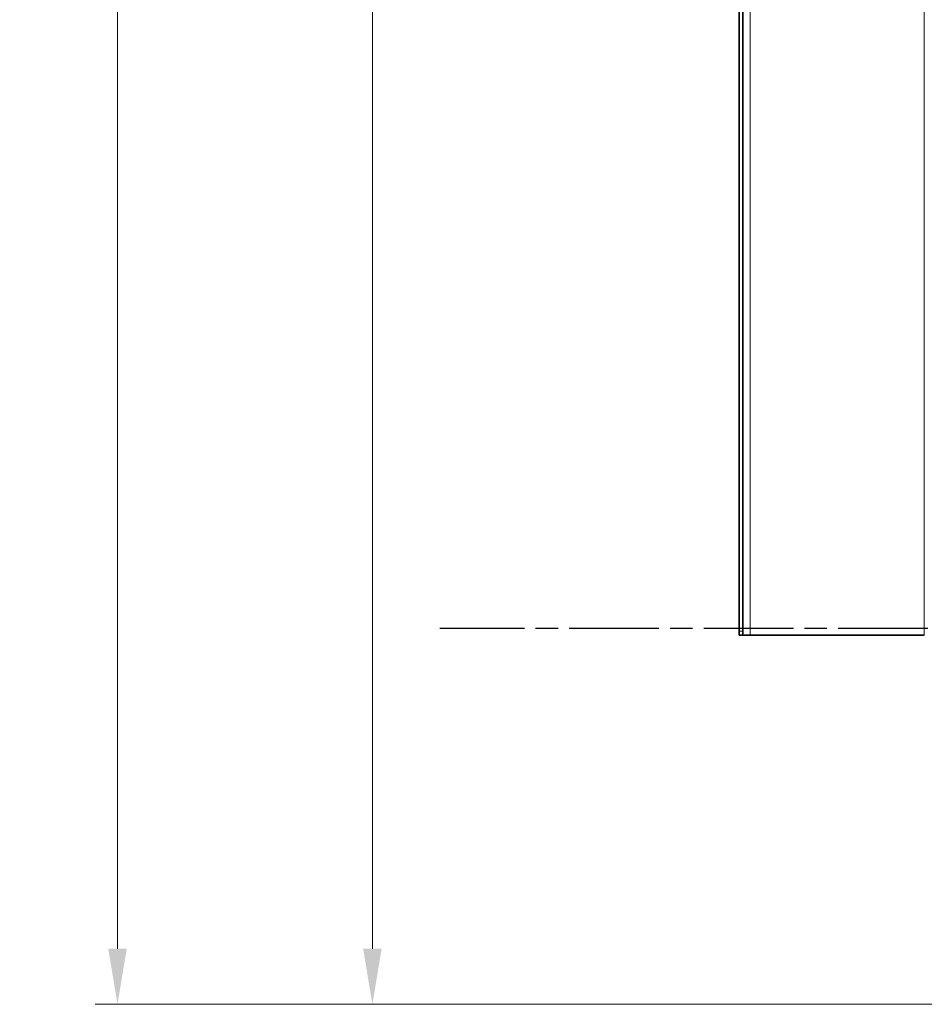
# Model space of a CAD drawing. Header units: millimetres. Extents: x 0 to 7128, y 0 to 5040.
# Tile 69 of 215: x 1084 to 1573, y 1258 to 1790. Entities that reach past the tile are written whole.
import ezdxf

# ---------------------------------------------------------------- set-up
doc = ezdxf.new("R2010")
doc.units = ezdxf.units.MM
doc.header["$LTSCALE"] = 12
doc.linetypes.add('CHAIN', pattern=[0.3543, 0.2362, -0.0295, 0.0591, -0.0295])
doc.linetypes.add('DOUBLE_DASH_CHAIN', pattern=[1.2403, 0.6614, -0.0827, 0.1654, -0.0827, 0.1654, -0.0827])
doc.layers.add('Piano di lavoro(ISO)', color=7, linetype='DOUBLE_DASH_CHAIN', lineweight=25)
doc.layers.add('Spigoli visibili(ISO)', color=7, linetype='Continuous', lineweight=35)
doc.layers.add('Quote(ISO)', color=7, linetype='Continuous', lineweight=25, true_color=0x80ff00)
doc.layers.add('Spigoli tangenti visibili(ISO)', color=7, linetype='Continuous', lineweight=15, true_color=0x00803f)
doc.styles.add('Corrente-BSI', font='arial.ttf')
doc.dimstyles.new('DEFAULT-ISO', dxfattribs={"dimscale": 12, "dimtxt": 3.5, "dimasz": 2.5, "dimexe": 1, "dimexo": 1, "dimgap": 0.762, "dimtad": 1, "dimtoh": 1, "dimrnd": 1e-08, "dimtxsty": 'Corrente-BSI', "dimcen": 0.09, "dimdle": 10, "dimclrd": 7, "dimclre": 7, "dimclrt": 7, "dimazin": 2, "dimtfac": 0.571429, "dimtmove": 0, "dimatfit": 3, "dimfxl": 1, "dimtolj": 1, "dimlwd": 5, "dimlwe": 5, "dimarcsym": 0})

# ---------------------------------------------------------------- blocks, each defined once
blk = doc.blocks.new('*D33')
at = {"layer": 'Defpoints', "color": 0, "linetype": 'Continuous', "transparency": 16777216}
for p in [(1274.72, 2497.15), (1576.72, 2497.15), (1682.72, 1257.65)]:
    blk.add_point(p, dxfattribs=at)
at = {"layer": 'Quote(ISO)', "color": 7, "linetype": 'Continuous', "lineweight": 5, "transparency": 16777216}
for p, q in [((1564.72, 2497.15), (1262.72, 2497.15)), ((1274.72, 1287.65), (1274.72, 2467.15)), ((1670.72, 1257.65), (1262.72, 1257.65))]:
    blk.add_line(p, q, dxfattribs=at)
at = {"layer": 'Quote(ISO)', "color": 7, "linetype": 'Continuous', "transparency": 16777216}
for points in [[(1269.72, 2467.15), (1279.72, 2467.15), (1274.72, 2497.15)], [(1269.72, 1287.65), (1279.72, 1287.65), (1274.72, 1257.65)]]:
    blk.add_solid(points, dxfattribs=at)
at = {"layer": 'Quote(ISO)', "color": 7, "linetype": 'Continuous', "lineweight": 9, "transparency": 16777216, "insert": (1222.66, 1816.62), "char_height": 42, "attachment_point": 1, "rotation": 90, "style": 'Corrente-BSI'}
blk.add_mtext('\\A1;1239', dxfattribs=at)
blk = doc.blocks.new('*D51')
at = {"layer": 'Defpoints', "color": 0, "linetype": 'Continuous', "transparency": 16777216}
for p in [(1137.09, 2695.1), (1650.22, 2695.1), (1682.72, 1257.65)]:
    blk.add_point(p, dxfattribs=at)
at = {"layer": 'Quote(ISO)', "color": 7, "linetype": 'Continuous', "lineweight": 5, "transparency": 16777216}
for p, q in [((1638.22, 2695.1), (1125.09, 2695.1)), ((1137.09, 1287.65), (1137.09, 2665.1)), ((1670.72, 1257.65), (1125.09, 1257.65))]:
    blk.add_line(p, q, dxfattribs=at)
at = {"layer": 'Quote(ISO)', "color": 7, "linetype": 'Continuous', "transparency": 16777216}
for points in [[(1132.09, 2665.1), (1142.09, 2665.1), (1137.09, 2695.1)], [(1132.09, 1287.65), (1142.09, 1287.65), (1137.09, 1257.65)]]:
    blk.add_solid(points, dxfattribs=at)
at = {"layer": 'Quote(ISO)', "color": 7, "linetype": 'Continuous', "lineweight": 9, "transparency": 16777216, "insert": (1085.03, 1915.64), "char_height": 42, "attachment_point": 1, "rotation": 90, "style": 'Corrente-BSI'}
blk.add_mtext('\\A1;1437', dxfattribs=at)

msp = doc.modelspace()

# ---------------------------------------------------------------- linework, layer by layer
at = {"layer": 'Piano di lavoro(ISO)', "linetype": 'CHAIN', "ltscale": 17.075924}
msp.add_line((2155.422, 1460.651), (1311.203, 1460.651), dxfattribs=at)
at = {"layer": 'Spigoli tangenti visibili(ISO)'}
for p, q in [((1478.721, 2132.151), (1478.721, 1457.151)), ((1572.721, 1457.151), (1572.721, 2132.151)), ((1474.721, 1459.151), (1472.721, 1459.151))]:
    msp.add_line(p, q, dxfattribs=at)
at = {"layer": 'Spigoli visibili(ISO)'}
for p, q in [((1472.721, 2130.151), (1472.721, 1459.151)), ((1474.721, 1459.151), (1474.721, 2130.151)), ((1472.721, 1457.151), (1472.721, 1459.151)), ((1474.721, 1459.151), (1474.721, 1457.151)), ((1472.721, 1457.151), (1474.721, 1457.151)), ((1474.721, 1457.151), (1478.721, 1457.151)), ((1572.721, 1457.151), (1478.721, 1457.151))]:
    msp.add_line(p, q, dxfattribs=at)
msp.add_open_spline([(1474.721, 1470.366), (1474.721, 1470.291), (1474.722, 1470.209), (1474.726, 1469.971), (1474.728, 1469.806), (1474.728, 1469.497), (1474.726, 1469.332), (1474.722, 1469.094), (1474.721, 1469.011), (1474.721, 1468.936)], degree=3, knots=[0.30736656, 0.30736656, 0.30736656, 0.30736656, 0.33385879, 0.33385879, 0.38027311, 0.38027311, 0.4265994, 0.4265994, 0.45317307, 0.45317307, 0.45317307, 0.45317307], dxfattribs=at)

# ---------------------------------------------------------------- dimensions: what is measured, and where the dimension line sits
at = {"layer": 'Quote(ISO)', "color": 7, "linetype": 'Continuous', "lineweight": 9}
for base, p1, p2, override, picture, middle in [((1137.086, 2695.097), (1682.721, 1257.651), (1650.221, 2695.097), {"dimtoh": 0, "dimdec": 0, "dimtdec": 0, "dimtofl": 0, "dimatfit": 1}, '*D51', (1137.086, 1976.374)), ((1274.721166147, 2497.150990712), (1682.721166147, 1257.650990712), (1576.721166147, 2497.150990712), {"dimgap": 0.762, "dimtoh": 0, "dimdec": 0, "dimtol": 0, "dimlim": 0, "dimtp": 0, "dimtm": 0, "dimtdec": 0, "dimtofl": 0, "dimatfit": 1}, '*D33', (1274.721166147, 1877.400990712))]:
    dim = msp.add_linear_dim(base=base, p1=p1, p2=p2, angle=270, dimstyle='DEFAULT-ISO', override=override, dxfattribs=at)
    dim.commit()
    dim.dimension.update_dxf_attribs({"geometry": picture, "text_midpoint": middle, "dimtype": 160})

doc.saveas('drawing.dxf')
